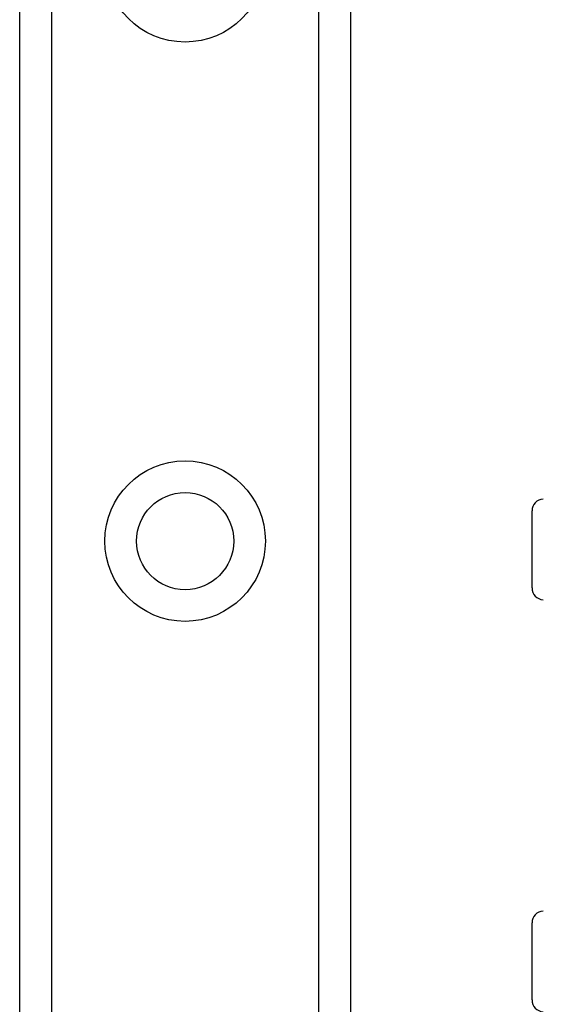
# Model space of a CAD drawing. Header units: inches. Extents: x 8 to 147, y 12 to 95.
# Tile 23 of 82: x 44.09 to 45.23, y 35.68 to 37.83. Entities that reach past the tile are written whole.
import ezdxf

# ---------------------------------------------------------------- set-up
doc = ezdxf.new("R2010")
doc.units = ezdxf.units.IN
doc.header["$LTSCALE"] = 9.374161
doc.header["$MEASUREMENT"] = 0
doc.layers.add('Visible Edges(ANSI)', color=7, linetype='Continuous', lineweight=25)
doc.layers.add('Visible Tangent Edges(ANSI)', color=7, linetype='Continuous', lineweight=25)

msp = doc.modelspace()

# ---------------------------------------------------------------- linework, layer by layer
at = {"layer": 'Visible Edges(ANSI)'}
for p, q in [((44.0868, 32.4652), (44.0868, 75.1386)), ((44.8106, 75.1386), (44.8106, 32.4652)), ((45.2079, 36.5864), (45.2079, 36.7551)), ((45.2079, 35.6849), (45.2079, 35.8535))]:
    msp.add_line(p, q, dxfattribs=at)
msp.add_circle((44.4487, 36.6889), 0.1063, dxfattribs=at)
for centre, start, end in [((45.2336, 36.7551), 92.5, 180), ((45.2336, 36.5864), 180, 267.5), ((45.2336, 35.8535), 92.5, 180), ((45.2336, 35.6849), 180, 267.5)]:
    msp.add_arc(centre, 0.0258, start, end, dxfattribs=at)
at = {"layer": 'Visible Tangent Edges(ANSI)'}
for p, q in [((44.1561, 75.1386), (44.1561, 32.4652)), ((44.7412, 32.4652), (44.7412, 75.1386))]:
    msp.add_line(p, q, dxfattribs=at)
for centre in [(44.4487, 37.9565), (44.4487, 36.6889)]:
    msp.add_circle(centre, 0.1756, dxfattribs=at)

doc.saveas('drawing.dxf')
